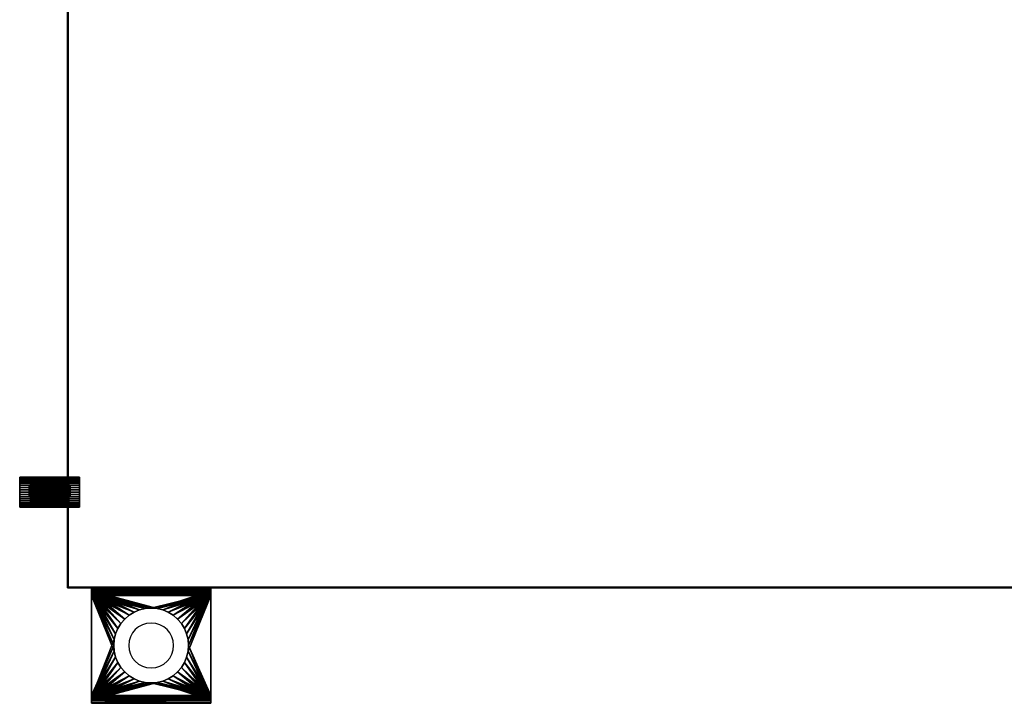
# Model space of a CAD drawing. Extents: x -4.8 to 43.9, y -3 to 20.9.
# Tile 1 of 256: x -0.8 to 15.7, y -1.9 to 9.5. Entities that reach past the tile are written whole.
import ezdxf

# ---------------------------------------------------------------- set-up
doc = ezdxf.new("R2010")
doc.units = 0

# ---------------------------------------------------------------- blocks, each defined once
blk = doc.blocks.new('Box-7148e406-b601-4288-a37b-d1ddc6295924')
at = {"color": 253, "linetype": 'Continuous', "true_color": 0xa0a0a0, "transparency": 33554687}
mesh = blk.add_polyface(dxfattribs=at)
corners = [(0, 0), (42, 0), (42, 19), (0, 19), (0, 0, 0.01), (42, 0, 0.01), (42, 19, 0.01), (0, 19, 0.01)]
mesh.append_faces([[corners[k] for k in face] for face in [(0, 1, 2, 3), (4, 5, 6, 7), (0, 1, 5, 4), (1, 2, 6, 5), (2, 3, 7, 6), (3, 0, 4, 7)]], dxfattribs={"color": 253})
blk = doc.blocks.new('Box-4a7966fc-d543-4e90-b91f-e9f7020791ce')
at = {"color": 253, "linetype": 'Continuous', "true_color": 0xa0a0a0, "transparency": 33554687}
mesh = blk.add_polyface(dxfattribs=at)
corners = [(0, 0), (42, 0), (42, 19), (0, 19), (0, 0, 0.01), (42, 0, 0.01), (42, 19, 0.01), (0, 19, 0.01)]
mesh.append_faces([[corners[k] for k in face] for face in [(0, 1, 2, 3), (4, 5, 6, 7), (0, 1, 5, 4), (1, 2, 6, 5), (2, 3, 7, 6), (3, 0, 4, 7)]], dxfattribs={"color": 253})
blk = doc.blocks.new('Box-18434a08-236c-427e-8981-e2508d0b21df')
at = {"color": 253, "linetype": 'Continuous', "true_color": 0xa0a0a0, "transparency": 33554687}
mesh = blk.add_polyface(dxfattribs=at)
corners = [(0, 0), (0.01, 0), (0.01, 19), (0, 19), (0, 0, 17), (0.01, 0, 17), (0.01, 19, 17), (0, 19, 17)]
mesh.append_faces([[corners[k] for k in face] for face in [(0, 1, 2, 3), (4, 5, 6, 7), (0, 1, 5, 4), (1, 2, 6, 5), (2, 3, 7, 6), (3, 0, 4, 7)]], dxfattribs={"color": 253})
blk = doc.blocks.new('Box-bb8fbcde-aae3-4c74-99df-6ad592ee2d21')
at = {"color": 253, "linetype": 'Continuous', "true_color": 0xa0a0a0, "transparency": 33554687}
mesh = blk.add_polyface(dxfattribs=at)
corners = [(0, 0), (17.3, 0), (17.3, 0.01), (0, 0.01), (0, 0, 17), (17.3, 0, 17), (17.3, 0.01, 17), (0, 0.01, 17)]
mesh.append_faces([[corners[k] for k in face] for face in [(0, 1, 2, 3), (4, 5, 6, 7), (0, 1, 5, 4), (1, 2, 6, 5), (2, 3, 7, 6), (3, 0, 4, 7)]], dxfattribs={"color": 253})
blk = doc.blocks.new('ForwardOpening-1377e725-5bf4-48ff-81f6-48fbdd3bf0d6')
at = {"linetype": 'Continuous', "transparency": 33554687}
blk.add_blockref('Box-bb8fbcde-aae3-4c74-99df-6ad592ee2d21', (0, 0), dxfattribs=at)
blk = doc.blocks.new('def3a200-0982-4f28-a51c-09b8d150a3a7')
at = {"linetype": 'Continuous', "transparency": 33554687}
for name, p in [('Box-7148e406-b601-4288-a37b-d1ddc6295924', (0, 0)), ('Box-4a7966fc-d543-4e90-b91f-e9f7020791ce', (0, 0, 16.99)), ('Box-18434a08-236c-427e-8981-e2508d0b21df', (0, 0)), ('ForwardOpening-1377e725-5bf4-48ff-81f6-48fbdd3bf0d6', (0, 0))]:
    blk.add_blockref(name, p, dxfattribs=at)
blk = doc.blocks.new('6FD_1_1d0d4f9c-77f7-4611-b9b3-89e8d009a6a3e458cb4f-8d78-4e72-b43e-cff19adddd07')
at = {"color": 0, "linetype": 'BYBLOCK', "lineweight": -2, "transparency": 33554687}
mesh = blk.add_polyface(dxfattribs=at)
corners = [(0, -1, -2.715), (0, 1, -2.715), (0.069, 1, -2.715), (0.069, -1, -2.715)]
mesh.append_faces([[corners[k] for k in face] for face in [(3, 0, 2, 3)]], dxfattribs={"vtx1": -1, "color": 0})
mesh.append_faces([[corners[k] for k in face] for face in [(0, 1, 2, 0)]], dxfattribs={"vtx2": -1, "color": 0})
mesh = blk.add_polyface(dxfattribs=at)
corners = [(0, -1, -2.034), (0, 1, -2.034), (0, 1, -2.715), (0, -1, -2.715)]
mesh.append_faces([[corners[k] for k in face] for face in [(3, 0, 2, 3)]], dxfattribs={"vtx1": -1, "color": 0})
mesh.append_faces([[corners[k] for k in face] for face in [(0, 1, 2, 0)]], dxfattribs={"vtx2": -1, "color": 0})
mesh = blk.add_polyface(dxfattribs=at)
corners = [(0.005, -1, -1.991), (0.005, 1, -1.991), (0, 1, -2.034), (0, -1, -2.034)]
mesh.append_faces([[corners[k] for k in face] for face in [(3, 0, 2, 3)]], dxfattribs={"vtx1": -1, "color": 0})
mesh.append_faces([[corners[k] for k in face] for face in [(0, 1, 2, 0)]], dxfattribs={"vtx2": -1, "color": 0})
mesh = blk.add_polyface(dxfattribs=at)
corners = [(0, -1, -0.428), (0, 1, -0.428), (0.016, 1, -0.497), (0.016, -1, -0.497)]
mesh.append_faces([[corners[k] for k in face] for face in [(3, 0, 2, 3)]], dxfattribs={"vtx1": -1, "color": 0})
mesh.append_faces([[corners[k] for k in face] for face in [(0, 1, 2, 0)]], dxfattribs={"vtx2": -1, "color": 0})
mesh = blk.add_polyface(dxfattribs=at)
corners = [(0, -1), (0, 1), (0, 1, -0.428), (0, -1, -0.428)]
mesh.append_faces([[corners[k] for k in face] for face in [(3, 0, 2, 3)]], dxfattribs={"vtx1": -1, "color": 0})
mesh.append_faces([[corners[k] for k in face] for face in [(0, 1, 2, 0)]], dxfattribs={"vtx2": -1, "color": 0})
mesh = blk.add_polyface(dxfattribs=at)
corners = [(0.069, -1), (0.069, 1), (0, 1), (0, -1)]
mesh.append_faces([[corners[k] for k in face] for face in [(3, 0, 2, 3)]], dxfattribs={"vtx1": -1, "color": 0})
mesh.append_faces([[corners[k] for k in face] for face in [(0, 1, 2, 0)]], dxfattribs={"vtx2": -1, "color": 0})
mesh = blk.add_polyface(dxfattribs=at)
corners = [(0.069, 1, -2.034), (0.069, 1, -2.715), (0, 1, -2.715), (0, 1, -2.034), (0.005, 1, -1.991), (0.026, 1, -1.954), (0.053, 1, -1.928), (0.079, 1, -1.997), (0.095, 1, -1.986), (1.8, 1, -0.565), (0.132, 1, -0.565), (0.132, 1, -0.491), (1.8, 1, -0.491), (1.863, 1, -0.507), (1.832, 1, -0.57), (1.911, 1, -0.555), (1.853, 1, -0.592), (1.932, 1, -0.618), (1.863, 1, -0.623), (1.837, 1, -0.676), (1.922, 1, -0.687), (1.879, 1, -0.734), (0.063, 1, -0.544), (0.1, 1, -0.486), (0.079, 1, -0.46), (0.069, 1, -0.428), (0.016, 1, -0.497), (0, 1, -0.428), (0, 1), (0.069, 1)]
mesh.append_faces([[corners[k] for k in face] for face in [(0, 2, 3, 0), (0, 3, 4, 0), (0, 4, 5, 0), (0, 5, 6, 0), (6, 7, 0, 6), (6, 8, 7, 6), (9, 11, 12, 9), (12, 14, 9, 12), (13, 16, 14, 13), (15, 18, 16, 15), (17, 19, 18, 17), (19, 17, 20, 19), (19, 20, 21, 19), (21, 6, 19, 21), (10, 23, 11, 10), (22, 24, 23, 22), (22, 25, 24, 22), (25, 22, 26, 25), (25, 26, 27, 25), (27, 29, 25, 27)]], dxfattribs={"vtx0": -1, "vtx2": -1, "color": 0})
mesh.append_faces([[corners[k] for k in face] for face in [(9, 10, 11, 9), (12, 13, 14, 12), (13, 15, 16, 13), (15, 17, 18, 15), (21, 8, 6, 21), (10, 22, 23, 10)]], dxfattribs={"vtx1": -1, "vtx2": -1, "color": 0})
mesh.append_faces([[corners[k] for k in face] for face in [(0, 1, 2, 0), (27, 28, 29, 27)]], dxfattribs={"vtx2": -1, "color": 0})
mesh = blk.add_polyface(dxfattribs=at)
corners = [(0.026, -1, -1.954), (0.026, 1, -1.954), (0.005, 1, -1.991), (0.005, -1, -1.991)]
mesh.append_faces([[corners[k] for k in face] for face in [(3, 0, 2, 3)]], dxfattribs={"vtx1": -1, "color": 0})
mesh.append_faces([[corners[k] for k in face] for face in [(0, 1, 2, 0)]], dxfattribs={"vtx2": -1, "color": 0})
mesh = blk.add_polyface(dxfattribs=at)
corners = [(0.016, -1, -0.497), (0.016, 1, -0.497), (0.063, 1, -0.544), (0.063, -1, -0.544)]
mesh.append_faces([[corners[k] for k in face] for face in [(3, 0, 2, 3)]], dxfattribs={"vtx1": -1, "color": 0})
mesh.append_faces([[corners[k] for k in face] for face in [(0, 1, 2, 0)]], dxfattribs={"vtx2": -1, "color": 0})
mesh = blk.add_polyface(dxfattribs=at)
corners = [(0.053, -1, -1.928), (0.053, 1, -1.928), (0.026, 1, -1.954), (0.026, -1, -1.954)]
mesh.append_faces([[corners[k] for k in face] for face in [(3, 0, 2, 3)]], dxfattribs={"vtx1": -1, "color": 0})
mesh.append_faces([[corners[k] for k in face] for face in [(0, 1, 2, 0)]], dxfattribs={"vtx2": -1, "color": 0})
mesh = blk.add_polyface(dxfattribs=at)
corners = [(1.837, -1, -0.676), (1.583, -0.098, -0.855), (1.56, -0.193, -0.871), (1.522, -0.284, -0.897), (1.471, -0.367, -0.933), (1.407, -0.442, -0.978), (1.333, -0.506, -1.03), (1.249, -0.557, -1.089), (1.158, -0.594, -1.152), (1.063, -0.617, -1.219), (0.965, -0.625, -1.288), (0.867, -0.617, -1.356), (0.053, -1, -1.928), (0.772, -0.594, -1.423), (0.681, -0.557, -1.487), (0.598, -0.506, -1.545), (0.523, -0.442, -1.598), (0.46, -0.367, -1.642), (0.408, -0.284, -1.678), (0.371, -0.193, -1.705), (0.348, -0.098, -1.721), (0.34, 0, -1.726), (0.348, 0.098, -1.721), (0.053, 1, -1.928), (0.371, 0.193, -1.705), (0.408, 0.284, -1.678), (0.46, 0.367, -1.642), (0.523, 0.442, -1.598), (0.598, 0.506, -1.545), (0.681, 0.557, -1.487), (0.772, 0.594, -1.423), (0.867, 0.617, -1.356), (0.965, 0.625, -1.288), (1.837, 1, -0.676), (1.063, 0.617, -1.219), (1.158, 0.594, -1.152), (1.249, 0.557, -1.089), (1.333, 0.506, -1.03), (1.407, 0.442, -0.978), (1.471, 0.367, -0.933), (1.522, 0.284, -0.897), (1.56, 0.193, -0.871), (1.583, 0.098, -0.855), (1.59, 0, -0.849)]
mesh.append_faces([[corners[k] for k in face] for face in [(0, 1, 2, 0), (11, 12, 0, 11), (22, 23, 12, 22), (32, 33, 23, 32), (43, 0, 33, 43)]], dxfattribs={"vtx0": -1, "vtx2": -1, "color": 0})
mesh.append_faces([[corners[k] for k in face] for face in [(2, 3, 0, 2), (3, 4, 0, 3), (4, 5, 0, 4), (5, 6, 0, 5), (6, 7, 0, 6), (7, 8, 0, 7), (8, 9, 0, 8), (9, 10, 0, 9), (10, 11, 0, 10), (11, 13, 12, 11), (13, 14, 12, 13), (14, 15, 12, 14), (15, 16, 12, 15), (16, 17, 12, 16), (17, 18, 12, 17), (18, 19, 12, 18), (19, 20, 12, 19), (20, 21, 12, 20), (21, 22, 12, 21), (22, 24, 23, 22), (24, 25, 23, 24), (25, 26, 23, 25), (26, 27, 23, 26), (27, 28, 23, 27), (28, 29, 23, 28), (29, 30, 23, 29), (30, 31, 23, 30), (31, 32, 23, 31), (32, 34, 33, 32), (34, 35, 33, 34), (35, 36, 33, 35), (36, 37, 33, 36), (37, 38, 33, 37), (38, 39, 33, 38), (39, 40, 33, 39), (40, 41, 33, 40), (41, 42, 33, 41), (42, 43, 33, 42), (43, 1, 0, 43)]], dxfattribs={"vtx1": -1, "vtx2": -1, "color": 0})
mesh = blk.add_polyface(dxfattribs=at)
corners = [(0.063, -1, -0.544), (0.063, 1, -0.544), (0.132, 1, -0.565), (0.132, -1, -0.565)]
mesh.append_faces([[corners[k] for k in face] for face in [(3, 0, 2, 3)]], dxfattribs={"vtx1": -1, "color": 0})
mesh.append_faces([[corners[k] for k in face] for face in [(0, 1, 2, 0)]], dxfattribs={"vtx2": -1, "color": 0})
mesh = blk.add_polyface(dxfattribs=at)
corners = [(0.069, -1, -0.428), (0.069, 1, -0.428), (0.069, 1), (0.069, -1)]
mesh.append_faces([[corners[k] for k in face] for face in [(3, 0, 2, 3)]], dxfattribs={"vtx1": -1, "color": 0})
mesh.append_faces([[corners[k] for k in face] for face in [(0, 1, 2, 0)]], dxfattribs={"vtx2": -1, "color": 0})
mesh = blk.add_polyface(dxfattribs=at)
corners = [(0.079, -1, -0.46), (0.079, 1, -0.46), (0.069, 1, -0.428), (0.069, -1, -0.428)]
mesh.append_faces([[corners[k] for k in face] for face in [(3, 0, 2, 3)]], dxfattribs={"vtx1": -1, "color": 0})
mesh.append_faces([[corners[k] for k in face] for face in [(0, 1, 2, 0)]], dxfattribs={"vtx2": -1, "color": 0})
mesh = blk.add_polyface(dxfattribs=at)
corners = [(0.069, -1, -2.034), (0.069, 1, -2.034), (0.079, 1, -1.997), (0.079, -1, -1.997)]
mesh.append_faces([[corners[k] for k in face] for face in [(3, 0, 2, 3)]], dxfattribs={"vtx1": -1, "color": 0})
mesh.append_faces([[corners[k] for k in face] for face in [(0, 1, 2, 0)]], dxfattribs={"vtx2": -1, "color": 0})
mesh = blk.add_polyface(dxfattribs=at)
corners = [(0.069, -1, -2.715), (0.069, 1, -2.715), (0.069, 1, -2.034), (0.069, -1, -2.034)]
mesh.append_faces([[corners[k] for k in face] for face in [(3, 0, 2, 3)]], dxfattribs={"vtx1": -1, "color": 0})
mesh.append_faces([[corners[k] for k in face] for face in [(0, 1, 2, 0)]], dxfattribs={"vtx2": -1, "color": 0})
mesh = blk.add_polyface(dxfattribs=at)
corners = [(0.1, -1, -0.486), (0.1, 1, -0.486), (0.079, 1, -0.46), (0.079, -1, -0.46)]
mesh.append_faces([[corners[k] for k in face] for face in [(3, 0, 2, 3)]], dxfattribs={"vtx1": -1, "color": 0})
mesh.append_faces([[corners[k] for k in face] for face in [(0, 1, 2, 0)]], dxfattribs={"vtx2": -1, "color": 0})
mesh = blk.add_polyface(dxfattribs=at)
corners = [(0.079, -1, -1.997), (0.079, 1, -1.997), (0.095, 1, -1.986), (0.095, -1, -1.986)]
mesh.append_faces([[corners[k] for k in face] for face in [(3, 0, 2, 3)]], dxfattribs={"vtx1": -1, "color": 0})
mesh.append_faces([[corners[k] for k in face] for face in [(0, 1, 2, 0)]], dxfattribs={"vtx2": -1, "color": 0})
mesh = blk.add_polyface(dxfattribs=at)
corners = [(1.879, 1, -0.734), (1.583, 0.098, -0.942), (1.56, 0.193, -0.958), (1.522, 0.284, -0.985), (1.471, 0.367, -1.021), (1.407, 0.442, -1.065), (1.333, 0.506, -1.118), (1.249, 0.557, -1.176), (1.158, 0.594, -1.24), (1.063, 0.617, -1.307), (0.965, 0.625, -1.375), (0.095, 1, -1.986), (0.867, 0.617, -1.444), (0.772, 0.594, -1.511), (0.681, 0.557, -1.575), (0.598, 0.506, -1.633), (0.523, 0.442, -1.686), (0.46, 0.367, -1.73), (0.408, 0.284, -1.766), (0.371, 0.193, -1.793), (0.348, 0.098, -1.809), (0.34, 0, -1.814), (0.095, -1, -1.986), (0.348, -0.098, -1.809), (0.371, -0.193, -1.793), (0.408, -0.284, -1.766), (0.46, -0.367, -1.73), (0.523, -0.442, -1.686), (0.598, -0.506, -1.633), (0.681, -0.557, -1.575), (0.772, -0.594, -1.511), (0.867, -0.617, -1.444), (0.965, -0.625, -1.375), (1.063, -0.617, -1.307), (1.879, -1, -0.734), (1.158, -0.594, -1.24), (1.249, -0.557, -1.176), (1.333, -0.506, -1.118), (1.407, -0.442, -1.065), (1.471, -0.367, -1.021), (1.522, -0.284, -0.985), (1.56, -0.193, -0.958), (1.583, -0.098, -0.942), (1.59, 0, -0.937)]
mesh.append_faces([[corners[k] for k in face] for face in [(0, 1, 2, 0), (10, 11, 0, 10), (21, 22, 11, 21), (33, 34, 22, 33), (1, 0, 34, 1)]], dxfattribs={"vtx0": -1, "vtx2": -1, "color": 0})
mesh.append_faces([[corners[k] for k in face] for face in [(2, 3, 0, 2), (3, 4, 0, 3), (4, 5, 0, 4), (5, 6, 0, 5), (6, 7, 0, 6), (7, 8, 0, 7), (8, 9, 0, 8), (9, 10, 0, 9), (10, 12, 11, 10), (12, 13, 11, 12), (13, 14, 11, 13), (14, 15, 11, 14), (15, 16, 11, 15), (16, 17, 11, 16), (17, 18, 11, 17), (18, 19, 11, 18), (19, 20, 11, 19), (20, 21, 11, 20), (21, 23, 22, 21), (23, 24, 22, 23), (24, 25, 22, 24), (25, 26, 22, 25), (26, 27, 22, 26), (27, 28, 22, 27), (28, 29, 22, 28), (29, 30, 22, 29), (30, 31, 22, 30), (31, 32, 22, 31), (32, 33, 22, 32), (33, 35, 34, 33), (35, 36, 34, 35), (36, 37, 34, 36), (37, 38, 34, 37), (38, 39, 34, 38), (39, 40, 34, 39), (40, 41, 34, 40), (41, 42, 34, 41), (42, 43, 34, 42), (43, 1, 34, 43)]], dxfattribs={"vtx1": -1, "vtx2": -1, "color": 0})
mesh = blk.add_polyface(dxfattribs=at)
corners = [(0.132, -1, -0.491), (0.132, 1, -0.491), (0.1, 1, -0.486), (0.1, -1, -0.486)]
mesh.append_faces([[corners[k] for k in face] for face in [(3, 0, 2, 3)]], dxfattribs={"vtx1": -1, "color": 0})
mesh.append_faces([[corners[k] for k in face] for face in [(0, 1, 2, 0)]], dxfattribs={"vtx2": -1, "color": 0})
mesh = blk.add_polyface(dxfattribs=at)
corners = [(1.8, -1, -0.491), (1.583, -0.098, -0.491), (1.56, -0.193, -0.491), (1.522, -0.284, -0.491), (1.471, -0.367, -0.491), (1.407, -0.442, -0.491), (1.333, -0.506, -0.491), (1.249, -0.557, -0.491), (1.158, -0.594, -0.491), (1.063, -0.617, -0.491), (0.965, -0.625, -0.491), (0.132, -1, -0.491), (0.867, -0.617, -0.491), (0.772, -0.594, -0.491), (0.681, -0.557, -0.491), (0.598, -0.506, -0.491), (0.523, -0.442, -0.491), (0.46, -0.367, -0.491), (0.408, -0.284, -0.491), (0.371, -0.193, -0.491), (0.348, -0.098, -0.491), (0.34, 0, -0.491), (0.348, 0.098, -0.491), (0.132, 1, -0.491), (0.371, 0.193, -0.491), (0.408, 0.284, -0.491), (0.46, 0.367, -0.491), (0.523, 0.442, -0.491), (0.598, 0.506, -0.491), (0.681, 0.557, -0.491), (0.772, 0.594, -0.491), (0.867, 0.617, -0.491), (0.965, 0.625, -0.491), (1.063, 0.617, -0.491), (1.8, 1, -0.491), (1.158, 0.594, -0.491), (1.249, 0.557, -0.491), (1.333, 0.506, -0.491), (1.407, 0.442, -0.491), (1.471, 0.367, -0.491), (1.522, 0.284, -0.491), (1.56, 0.193, -0.491), (1.583, 0.098, -0.491), (1.59, 0, -0.491)]
mesh.append_faces([[corners[k] for k in face] for face in [(0, 1, 2, 0), (10, 11, 0, 10), (22, 23, 11, 22), (33, 34, 23, 33), (43, 0, 34, 43)]], dxfattribs={"vtx0": -1, "vtx2": -1, "color": 0})
mesh.append_faces([[corners[k] for k in face] for face in [(2, 3, 0, 2), (3, 4, 0, 3), (4, 5, 0, 4), (5, 6, 0, 5), (6, 7, 0, 6), (7, 8, 0, 7), (8, 9, 0, 8), (9, 10, 0, 9), (10, 12, 11, 10), (12, 13, 11, 12), (13, 14, 11, 13), (14, 15, 11, 14), (15, 16, 11, 15), (16, 17, 11, 16), (17, 18, 11, 17), (18, 19, 11, 18), (19, 20, 11, 19), (20, 21, 11, 20), (21, 22, 11, 21), (22, 24, 23, 22), (24, 25, 23, 24), (25, 26, 23, 25), (26, 27, 23, 26), (27, 28, 23, 27), (28, 29, 23, 28), (29, 30, 23, 29), (30, 31, 23, 30), (31, 32, 23, 31), (32, 33, 23, 32), (33, 35, 34, 33), (35, 36, 34, 35), (36, 37, 34, 36), (37, 38, 34, 37), (38, 39, 34, 38), (39, 40, 34, 39), (40, 41, 34, 40), (41, 42, 34, 41), (42, 43, 34, 42), (43, 1, 0, 43)]], dxfattribs={"vtx1": -1, "vtx2": -1, "color": 0})
mesh = blk.add_polyface(dxfattribs=at)
corners = [(1.8, 1, -0.565), (1.583, 0.098, -0.565), (1.56, 0.193, -0.565), (1.522, 0.284, -0.565), (1.471, 0.367, -0.565), (1.407, 0.442, -0.565), (1.333, 0.506, -0.565), (1.249, 0.557, -0.565), (1.158, 0.594, -0.565), (1.063, 0.617, -0.565), (0.965, 0.625, -0.565), (0.132, 1, -0.565), (0.867, 0.617, -0.565), (0.772, 0.594, -0.565), (0.681, 0.557, -0.565), (0.598, 0.506, -0.565), (0.523, 0.442, -0.565), (0.46, 0.367, -0.565), (0.408, 0.284, -0.565), (0.371, 0.193, -0.565), (0.348, 0.098, -0.565), (0.34, 0, -0.565), (0.132, -1, -0.565), (0.348, -0.098, -0.565), (0.371, -0.193, -0.565), (0.408, -0.284, -0.565), (0.46, -0.367, -0.565), (0.523, -0.442, -0.565), (0.598, -0.506, -0.565), (0.681, -0.557, -0.565), (0.772, -0.594, -0.565), (0.867, -0.617, -0.565), (0.965, -0.625, -0.565), (1.063, -0.617, -0.565), (1.8, -1, -0.565), (1.158, -0.594, -0.565), (1.249, -0.557, -0.565), (1.333, -0.506, -0.565), (1.407, -0.442, -0.565), (1.471, -0.367, -0.565), (1.522, -0.284, -0.565), (1.56, -0.193, -0.565), (1.583, -0.098, -0.565), (1.59, 0, -0.565)]
mesh.append_faces([[corners[k] for k in face] for face in [(0, 1, 2, 0), (10, 11, 0, 10), (21, 22, 11, 21), (33, 34, 22, 33), (1, 0, 34, 1)]], dxfattribs={"vtx0": -1, "vtx2": -1, "color": 0})
mesh.append_faces([[corners[k] for k in face] for face in [(2, 3, 0, 2), (3, 4, 0, 3), (4, 5, 0, 4), (5, 6, 0, 5), (6, 7, 0, 6), (7, 8, 0, 7), (8, 9, 0, 8), (9, 10, 0, 9), (10, 12, 11, 10), (12, 13, 11, 12), (13, 14, 11, 13), (14, 15, 11, 14), (15, 16, 11, 15), (16, 17, 11, 16), (17, 18, 11, 17), (18, 19, 11, 18), (19, 20, 11, 19), (20, 21, 11, 20), (21, 23, 22, 21), (23, 24, 22, 23), (24, 25, 22, 24), (25, 26, 22, 25), (26, 27, 22, 26), (27, 28, 22, 27), (28, 29, 22, 28), (29, 30, 22, 29), (30, 31, 22, 30), (31, 32, 22, 31), (32, 33, 22, 32), (33, 35, 34, 33), (35, 36, 34, 35), (36, 37, 34, 36), (37, 38, 34, 37), (38, 39, 34, 38), (39, 40, 34, 39), (40, 41, 34, 40), (41, 42, 34, 41), (42, 43, 34, 42), (43, 1, 34, 43)]], dxfattribs={"vtx1": -1, "vtx2": -1, "color": 0})
mesh = blk.add_polyface(dxfattribs=at)
corners = [(1.863, -1, -0.507), (1.863, 1, -0.507), (1.8, 1, -0.491), (1.8, -1, -0.491)]
mesh.append_faces([[corners[k] for k in face] for face in [(3, 0, 2, 3)]], dxfattribs={"vtx1": -1, "color": 0})
mesh.append_faces([[corners[k] for k in face] for face in [(0, 1, 2, 0)]], dxfattribs={"vtx2": -1, "color": 0})
mesh = blk.add_polyface(dxfattribs=at)
corners = [(1.8, -1, -0.565), (1.8, 1, -0.565), (1.832, 1, -0.57), (1.832, -1, -0.57)]
mesh.append_faces([[corners[k] for k in face] for face in [(3, 0, 2, 3)]], dxfattribs={"vtx1": -1, "color": 0})
mesh.append_faces([[corners[k] for k in face] for face in [(0, 1, 2, 0)]], dxfattribs={"vtx2": -1, "color": 0})
mesh = blk.add_polyface(dxfattribs=at)
corners = [(1.832, -1, -0.57), (1.832, 1, -0.57), (1.853, 1, -0.592), (1.853, -1, -0.592)]
mesh.append_faces([[corners[k] for k in face] for face in [(3, 0, 2, 3)]], dxfattribs={"vtx1": -1, "color": 0})
mesh.append_faces([[corners[k] for k in face] for face in [(0, 1, 2, 0)]], dxfattribs={"vtx2": -1, "color": 0})
mesh = blk.add_polyface(dxfattribs=at)
corners = [(1.863, -1, -0.623), (1.863, 1, -0.623), (1.837, 1, -0.676), (1.837, -1, -0.676)]
mesh.append_faces([[corners[k] for k in face] for face in [(3, 0, 2, 3)]], dxfattribs={"vtx1": -1, "color": 0})
mesh.append_faces([[corners[k] for k in face] for face in [(0, 1, 2, 0)]], dxfattribs={"vtx2": -1, "color": 0})
mesh = blk.add_polyface(dxfattribs=at)
corners = [(1.853, -1, -0.592), (1.853, 1, -0.592), (1.863, 1, -0.623), (1.863, -1, -0.623)]
mesh.append_faces([[corners[k] for k in face] for face in [(3, 0, 2, 3)]], dxfattribs={"vtx1": -1, "color": 0})
mesh.append_faces([[corners[k] for k in face] for face in [(0, 1, 2, 0)]], dxfattribs={"vtx2": -1, "color": 0})
mesh = blk.add_polyface(dxfattribs=at)
corners = [(1.911, -1, -0.555), (1.911, 1, -0.555), (1.863, 1, -0.507), (1.863, -1, -0.507)]
mesh.append_faces([[corners[k] for k in face] for face in [(3, 0, 2, 3)]], dxfattribs={"vtx1": -1, "color": 0})
mesh.append_faces([[corners[k] for k in face] for face in [(0, 1, 2, 0)]], dxfattribs={"vtx2": -1, "color": 0})
mesh = blk.add_polyface(dxfattribs=at)
corners = [(1.879, -1, -0.734), (1.879, 1, -0.734), (1.922, 1, -0.687), (1.922, -1, -0.687)]
mesh.append_faces([[corners[k] for k in face] for face in [(3, 0, 2, 3)]], dxfattribs={"vtx1": -1, "color": 0})
mesh.append_faces([[corners[k] for k in face] for face in [(0, 1, 2, 0)]], dxfattribs={"vtx2": -1, "color": 0})
mesh = blk.add_polyface(dxfattribs=at)
corners = [(1.932, -1, -0.618), (1.932, 1, -0.618), (1.911, 1, -0.555), (1.911, -1, -0.555)]
mesh.append_faces([[corners[k] for k in face] for face in [(3, 0, 2, 3)]], dxfattribs={"vtx1": -1, "color": 0})
mesh.append_faces([[corners[k] for k in face] for face in [(0, 1, 2, 0)]], dxfattribs={"vtx2": -1, "color": 0})
mesh = blk.add_polyface(dxfattribs=at)
corners = [(1.922, -1, -0.687), (1.922, 1, -0.687), (1.932, 1, -0.618), (1.932, -1, -0.618)]
mesh.append_faces([[corners[k] for k in face] for face in [(3, 0, 2, 3)]], dxfattribs={"vtx1": -1, "color": 0})
mesh.append_faces([[corners[k] for k in face] for face in [(0, 1, 2, 0)]], dxfattribs={"vtx2": -1, "color": 0})
mesh = blk.add_polyface(dxfattribs=at)
corners = [(1.59, 0, -0.565), (1.59, 0, -0.491), (1.583, 0.098, -0.491), (1.583, 0.098, -0.565), (1.56, 0.193, -0.491), (1.56, 0.193, -0.565), (1.522, 0.284, -0.491), (1.522, 0.284, -0.565), (1.471, 0.367, -0.491), (1.471, 0.367, -0.565), (1.407, 0.442, -0.491), (1.407, 0.442, -0.565), (1.333, 0.506, -0.491), (1.333, 0.506, -0.565), (1.249, 0.557, -0.491), (1.249, 0.557, -0.565), (1.158, 0.594, -0.491), (1.158, 0.594, -0.565), (1.063, 0.617, -0.491), (1.063, 0.617, -0.565), (0.965, 0.625, -0.491), (0.965, 0.625, -0.565), (0.867, 0.617, -0.491), (0.867, 0.617, -0.565), (0.772, 0.594, -0.491), (0.772, 0.594, -0.565), (0.681, 0.557, -0.491), (0.681, 0.557, -0.565), (0.598, 0.506, -0.491), (0.598, 0.506, -0.565), (0.523, 0.442, -0.491), (0.523, 0.442, -0.565), (0.46, 0.367, -0.491), (0.46, 0.367, -0.565), (0.408, 0.284, -0.491), (0.408, 0.284, -0.565), (0.371, 0.193, -0.491), (0.371, 0.193, -0.565), (0.348, 0.098, -0.491), (0.348, 0.098, -0.565), (0.371, -0.193, -0.491), (0.371, -0.193, -0.565), (0.348, -0.098, -0.565), (0.348, -0.098, -0.491), (0.34, 0, -0.565), (0.34, 0, -0.491), (0.408, -0.284, -0.491), (0.408, -0.284, -0.565), (0.46, -0.367, -0.491), (0.46, -0.367, -0.565), (0.523, -0.442, -0.491), (0.523, -0.442, -0.565), (0.598, -0.506, -0.491), (0.598, -0.506, -0.565), (0.681, -0.557, -0.491), (0.681, -0.557, -0.565), (0.772, -0.594, -0.491), (0.772, -0.594, -0.565), (0.867, -0.617, -0.491), (0.867, -0.617, -0.565), (0.965, -0.625, -0.491), (0.965, -0.625, -0.565), (1.063, -0.617, -0.491), (1.063, -0.617, -0.565), (1.158, -0.594, -0.491), (1.158, -0.594, -0.565), (1.249, -0.557, -0.491), (1.249, -0.557, -0.565), (1.333, -0.506, -0.491), (1.333, -0.506, -0.565), (1.407, -0.442, -0.491), (1.407, -0.442, -0.565), (1.471, -0.367, -0.491), (1.471, -0.367, -0.565), (1.522, -0.284, -0.491), (1.522, -0.284, -0.565), (1.56, -0.193, -0.491), (1.56, -0.193, -0.565), (1.583, -0.098, -0.491), (1.583, -0.098, -0.565), (1.59, 0, -0.491), (1.59, 0, -0.565)]
mesh.append_faces([[corners[k] for k in face] for face in [(3, 0, 2, 3), (2, 4, 3, 2), (7, 5, 6, 7), (9, 7, 8, 9), (8, 10, 9, 8), (13, 11, 12, 13), (12, 14, 13, 12), (17, 15, 16, 17), (19, 17, 18, 19), (18, 20, 19, 18), (23, 21, 22, 23), (22, 24, 23, 22), (27, 25, 26, 27), (29, 27, 28, 29), (28, 30, 29, 28), (33, 31, 32, 33), (32, 34, 33, 32), (37, 35, 36, 37), (39, 37, 38, 39), (43, 40, 42, 43), (42, 44, 43, 42), (44, 39, 45, 44), (47, 41, 46, 47), (49, 47, 48, 49), (48, 50, 49, 48), (53, 51, 52, 53), (52, 54, 53, 52), (57, 55, 56, 57), (59, 57, 58, 59), (58, 60, 59, 58), (63, 61, 62, 63), (62, 64, 63, 62), (67, 65, 66, 67), (69, 67, 68, 69), (68, 70, 69, 68), (73, 71, 72, 73), (72, 74, 73, 72), (77, 75, 76, 77), (79, 77, 78, 79), (78, 80, 79, 78)]], dxfattribs={"vtx1": -1, "color": 0})
mesh.append_faces([[corners[k] for k in face] for face in [(0, 1, 2, 0), (4, 5, 3, 4), (5, 4, 6, 5), (7, 6, 8, 7), (10, 11, 9, 10), (11, 10, 12, 11), (14, 15, 13, 14), (15, 14, 16, 15), (17, 16, 18, 17), (20, 21, 19, 20), (21, 20, 22, 21), (24, 25, 23, 24), (25, 24, 26, 25), (27, 26, 28, 27), (30, 31, 29, 30), (31, 30, 32, 31), (34, 35, 33, 34), (35, 34, 36, 35), (37, 36, 38, 37), (40, 41, 42, 40), (44, 45, 43, 44), (39, 38, 45, 39), (41, 40, 46, 41), (47, 46, 48, 47), (50, 51, 49, 50), (51, 50, 52, 51), (54, 55, 53, 54), (55, 54, 56, 55), (57, 56, 58, 57), (60, 61, 59, 60), (61, 60, 62, 61), (64, 65, 63, 64), (65, 64, 66, 65), (67, 66, 68, 67), (70, 71, 69, 70), (71, 70, 72, 71), (74, 75, 73, 74), (75, 74, 76, 75), (77, 76, 78, 77), (80, 81, 79, 80)]], dxfattribs={"vtx2": -1, "color": 0})
mesh = blk.add_polyface(dxfattribs=at)
corners = [(1.56, 0.193, -0.871), (1.56, 0.193, -0.958), (1.583, 0.098, -0.942), (1.583, 0.098, -0.855), (1.59, 0, -0.937), (1.59, 0, -0.849), (1.522, 0.284, -0.897), (1.522, 0.284, -0.985), (1.471, 0.367, -0.933), (1.471, 0.367, -1.021), (1.407, 0.442, -0.978), (1.407, 0.442, -1.065), (1.333, 0.506, -1.03), (1.333, 0.506, -1.118), (1.249, 0.557, -1.089), (1.249, 0.557, -1.176), (1.158, 0.594, -1.152), (1.158, 0.594, -1.24), (1.063, 0.617, -1.219), (1.063, 0.617, -1.307), (0.965, 0.625, -1.288), (0.965, 0.625, -1.375), (0.867, 0.617, -1.356), (0.867, 0.617, -1.444), (0.772, 0.594, -1.423), (0.772, 0.594, -1.511), (0.681, 0.557, -1.487), (0.681, 0.557, -1.575), (0.598, 0.506, -1.545), (0.598, 0.506, -1.633), (0.523, 0.442, -1.598), (0.523, 0.442, -1.686), (0.46, 0.367, -1.642), (0.46, 0.367, -1.73), (0.408, 0.284, -1.678), (0.408, 0.284, -1.766), (0.371, 0.193, -1.705), (0.371, 0.193, -1.793), (0.348, 0.098, -1.721), (0.348, 0.098, -1.809), (0.34, 0, -1.726), (0.34, 0, -1.814), (0.348, -0.098, -1.721), (0.348, -0.098, -1.809), (0.371, -0.193, -1.705), (0.371, -0.193, -1.793), (0.408, -0.284, -1.678), (0.408, -0.284, -1.766), (0.46, -0.367, -1.642), (0.46, -0.367, -1.73), (0.523, -0.442, -1.598), (0.523, -0.442, -1.686), (0.598, -0.506, -1.545), (0.598, -0.506, -1.633), (0.681, -0.557, -1.487), (0.681, -0.557, -1.575), (0.772, -0.594, -1.423), (0.772, -0.594, -1.511), (0.867, -0.617, -1.356), (0.867, -0.617, -1.444), (0.965, -0.625, -1.288), (0.965, -0.625, -1.375), (1.063, -0.617, -1.219), (1.063, -0.617, -1.307), (1.158, -0.594, -1.152), (1.158, -0.594, -1.24), (1.249, -0.557, -1.089), (1.249, -0.557, -1.176), (1.333, -0.506, -1.03), (1.333, -0.506, -1.118), (1.407, -0.442, -0.978), (1.407, -0.442, -1.065), (1.471, -0.367, -0.933), (1.471, -0.367, -1.021), (1.522, -0.284, -0.897), (1.522, -0.284, -0.985), (1.56, -0.193, -0.871), (1.56, -0.193, -0.958), (1.59, 0, -0.849), (1.59, 0, -0.937), (1.583, -0.098, -0.942), (1.583, -0.098, -0.855)]
mesh.append_faces([[corners[k] for k in face] for face in [(3, 0, 2, 3), (2, 4, 3, 2), (7, 1, 6, 7), (9, 7, 8, 9), (8, 10, 9, 8), (13, 11, 12, 13), (12, 14, 13, 12), (17, 15, 16, 17), (19, 17, 18, 19), (18, 20, 19, 18), (23, 21, 22, 23), (22, 24, 23, 22), (27, 25, 26, 27), (29, 27, 28, 29), (28, 30, 29, 28), (33, 31, 32, 33), (32, 34, 33, 32), (37, 35, 36, 37), (39, 37, 38, 39), (41, 39, 40, 41), (40, 42, 41, 40), (42, 44, 43, 42), (47, 45, 46, 47), (49, 47, 48, 49), (48, 50, 49, 48), (53, 51, 52, 53), (52, 54, 53, 52), (57, 55, 56, 57), (59, 57, 58, 59), (58, 60, 59, 58), (63, 61, 62, 63), (62, 64, 63, 62), (67, 65, 66, 67), (69, 67, 68, 69), (68, 70, 69, 68), (73, 71, 72, 73), (72, 74, 73, 72), (77, 75, 76, 77), (81, 78, 80, 81), (80, 77, 81, 80)]], dxfattribs={"vtx1": -1, "color": 0})
mesh.append_faces([[corners[k] for k in face] for face in [(0, 1, 2, 0), (4, 5, 3, 4), (1, 0, 6, 1), (7, 6, 8, 7), (10, 11, 9, 10), (11, 10, 12, 11), (14, 15, 13, 14), (15, 14, 16, 15), (17, 16, 18, 17), (20, 21, 19, 20), (21, 20, 22, 21), (24, 25, 23, 24), (25, 24, 26, 25), (27, 26, 28, 27), (30, 31, 29, 30), (31, 30, 32, 31), (34, 35, 33, 34), (35, 34, 36, 35), (37, 36, 38, 37), (39, 38, 40, 39), (42, 43, 41, 42), (44, 45, 43, 44), (45, 44, 46, 45), (47, 46, 48, 47), (50, 51, 49, 50), (51, 50, 52, 51), (54, 55, 53, 54), (55, 54, 56, 55), (57, 56, 58, 57), (60, 61, 59, 60), (61, 60, 62, 61), (64, 65, 63, 64), (65, 64, 66, 65), (67, 66, 68, 67), (70, 71, 69, 70), (71, 70, 72, 71), (74, 75, 73, 74), (75, 74, 76, 75), (78, 79, 80, 78), (77, 76, 81, 77)]], dxfattribs={"vtx2": -1, "color": 0})
mesh = blk.add_polyface(dxfattribs=at)
corners = [(0, -1, -2.715), (0.069, -1, -2.715), (0.069, -1, -2.034), (0, -1, -2.034), (0.005, -1, -1.991), (0.026, -1, -1.954), (0.053, -1, -1.928), (0.079, -1, -1.997), (0.095, -1, -1.986), (0.132, -1, -0.491), (0.132, -1, -0.565), (1.8, -1, -0.565), (1.8, -1, -0.491), (1.832, -1, -0.57), (1.863, -1, -0.507), (1.853, -1, -0.592), (1.911, -1, -0.555), (1.863, -1, -0.623), (1.932, -1, -0.618), (1.837, -1, -0.676), (1.922, -1, -0.687), (1.879, -1, -0.734), (0.1, -1, -0.486), (0.063, -1, -0.544), (0.079, -1, -0.46), (0.069, -1, -0.428), (0.016, -1, -0.497), (0, -1, -0.428), (0.069, -1), (0, -1)]
mesh.append_faces([[corners[k] for k in face] for face in [(9, 10, 11, 9), (13, 14, 12, 13), (15, 16, 14, 15), (17, 18, 16, 17), (6, 8, 21, 6), (22, 23, 10, 22)]], dxfattribs={"vtx0": -1, "vtx2": -1, "color": 0})
mesh.append_faces([[corners[k] for k in face] for face in [(3, 0, 2, 3), (4, 3, 2, 4), (5, 4, 2, 5), (6, 5, 2, 6), (2, 7, 6, 2), (7, 8, 6, 7), (12, 9, 11, 12), (11, 13, 12, 11), (13, 15, 14, 13), (15, 17, 16, 15), (17, 19, 18, 17), (20, 18, 19, 20), (21, 20, 19, 21), (19, 6, 21, 19), (9, 22, 10, 9), (22, 24, 23, 22), (24, 25, 23, 24), (26, 23, 25, 26), (27, 26, 25, 27), (25, 28, 27, 25)]], dxfattribs={"vtx1": -1, "vtx2": -1, "color": 0})
mesh.append_faces([[corners[k] for k in face] for face in [(0, 1, 2, 0), (28, 29, 27, 28)]], dxfattribs={"vtx2": -1, "color": 0})
blk = doc.blocks.new('0930e85b-2537-42a3-a7b3-b4195381ca25')
at = {"color": 251, "transparency": 33554687, "extrusion": (0, 0, -1)}
blk.add_arc((-0.965, 0, 1.012), 0.375, 0, 360, dxfattribs=at)
at = {"color": 251, "transparency": 33554687}
blk.add_blockref('6FD_1_1d0d4f9c-77f7-4611-b9b3-89e8d009a6a3e458cb4f-8d78-4e72-b43e-cff19adddd07', (0, 0), dxfattribs=at)
blk = doc.blocks.new('206_1_61b47e68-d6d9-47db-a695-50770331978527661d85-210b-4563-9e14-12cf570d4fa4')
at = {"color": 0, "linetype": 'BYBLOCK', "lineweight": -2, "transparency": 33554687}
mesh = blk.add_polyface(dxfattribs=at)
corners = [(0.494, -0.078), (0.5, 0), (0.5, 0, 1), (0.494, -0.078, 1), (0.476, -0.155, 1), (0.476, -0.155), (0.446, -0.227), (0.446, -0.227, 1), (0.405, -0.294), (0.405, -0.294, 1), (0.354, -0.354, 1), (0.354, -0.354), (0.294, -0.405), (0.294, -0.405, 1), (0.227, -0.446, 1), (0.227, -0.446), (0.155, -0.476), (0.155, -0.476, 1), (0.078, -0.494), (0.078, -0.494, 1), (0, -0.5, 1), (0, -0.5), (-0.078, -0.494), (-0.078, -0.494, 1), (-0.155, -0.476, 1), (-0.155, -0.476), (-0.227, -0.446), (-0.227, -0.446, 1), (-0.294, -0.405), (-0.294, -0.405, 1), (-0.354, -0.354, 1), (-0.354, -0.354), (-0.405, -0.294), (-0.405, -0.294, 1), (-0.446, -0.227, 1), (-0.446, -0.227), (-0.476, -0.155), (-0.476, -0.155, 1), (-0.494, -0.078), (-0.494, -0.078, 1), (-0.494, 0.078, 1), (-0.476, 0.155, 1), (-0.476, 0.155), (-0.494, 0.078), (-0.5, 0), (-0.5, 0, 1), (-0.446, 0.227), (-0.446, 0.227, 1), (-0.405, 0.294), (-0.405, 0.294, 1), (-0.354, 0.354, 1), (-0.354, 0.354), (-0.294, 0.405), (-0.294, 0.405, 1), (-0.227, 0.446, 1), (-0.227, 0.446), (-0.155, 0.476), (-0.155, 0.476, 1), (-0.078, 0.494), (-0.078, 0.494, 1), (0, 0.5, 1), (0, 0.5), (0.078, 0.494), (0.078, 0.494, 1), (0.155, 0.476, 1), (0.155, 0.476), (0.227, 0.446), (0.227, 0.446, 1), (0.294, 0.405), (0.294, 0.405, 1), (0.354, 0.354, 1), (0.354, 0.354), (0.405, 0.294), (0.405, 0.294, 1), (0.446, 0.227, 1), (0.446, 0.227), (0.476, 0.155), (0.476, 0.155, 1), (0.494, 0.078), (0.494, 0.078, 1), (0.5, 0, 1), (0.5, 0)]
mesh.append_faces([[corners[k] for k in face] for face in [(0, 2, 3, 0), (3, 5, 0, 3), (6, 4, 7, 6), (8, 7, 9, 8), (9, 11, 8, 9), (12, 10, 13, 12), (13, 15, 12, 13), (16, 14, 17, 16), (18, 17, 19, 18), (19, 21, 18, 19), (22, 20, 23, 22), (23, 25, 22, 23), (26, 24, 27, 26), (28, 27, 29, 28), (29, 31, 28, 29), (32, 30, 33, 32), (33, 35, 32, 33), (36, 34, 37, 36), (38, 37, 39, 38), (40, 42, 43, 40), (43, 45, 40, 43), (44, 39, 45, 44), (46, 41, 47, 46), (48, 47, 49, 48), (49, 51, 48, 49), (52, 50, 53, 52), (53, 55, 52, 53), (56, 54, 57, 56), (58, 57, 59, 58), (59, 61, 58, 59), (62, 60, 63, 62), (63, 65, 62, 63), (66, 64, 67, 66), (68, 67, 69, 68), (69, 71, 68, 69), (72, 70, 73, 72), (73, 75, 72, 73), (76, 74, 77, 76), (78, 77, 79, 78), (79, 81, 78, 79)]], dxfattribs={"vtx0": -1, "color": 0})
mesh.append_faces([[corners[k] for k in face] for face in [(0, 1, 2, 0), (3, 4, 5, 3), (6, 5, 4, 6), (8, 6, 7, 8), (9, 10, 11, 9), (12, 11, 10, 12), (13, 14, 15, 13), (16, 15, 14, 16), (18, 16, 17, 18), (19, 20, 21, 19), (22, 21, 20, 22), (23, 24, 25, 23), (26, 25, 24, 26), (28, 26, 27, 28), (29, 30, 31, 29), (32, 31, 30, 32), (33, 34, 35, 33), (36, 35, 34, 36), (38, 36, 37, 38), (40, 41, 42, 40), (43, 44, 45, 43), (44, 38, 39, 44), (46, 42, 41, 46), (48, 46, 47, 48), (49, 50, 51, 49), (52, 51, 50, 52), (53, 54, 55, 53), (56, 55, 54, 56), (58, 56, 57, 58), (59, 60, 61, 59), (62, 61, 60, 62), (63, 64, 65, 63), (66, 65, 64, 66), (68, 66, 67, 68), (69, 70, 71, 69), (72, 71, 70, 72), (73, 74, 75, 73), (76, 75, 74, 76), (78, 76, 77, 78), (79, 80, 81, 79)]], dxfattribs={"vtx2": -1, "color": 0})
mesh = blk.add_polyface(dxfattribs=at)
corners = [(0.494, -0.078, 1), (0.5, 0, 1), (0.494, 0.078, 1), (0.476, -0.155, 1), (0.446, -0.227, 1), (0.405, -0.294, 1), (0.354, -0.354, 1), (0.294, -0.405, 1), (0.227, -0.446, 1), (0.155, -0.476, 1), (0.078, -0.494, 1), (0, -0.5, 1), (-0.078, -0.494, 1), (-0.155, -0.476, 1), (-0.227, -0.446, 1), (-0.294, -0.405, 1), (-0.354, -0.354, 1), (-0.405, -0.294, 1), (-0.446, -0.227, 1), (-0.476, -0.155, 1), (-0.494, -0.078, 1), (-0.5, 0, 1), (-0.494, 0.078, 1), (-0.476, 0.155, 1), (-0.446, 0.227, 1), (-0.405, 0.294, 1), (-0.354, 0.354, 1), (-0.294, 0.405, 1), (-0.227, 0.446, 1), (-0.155, 0.476, 1), (-0.078, 0.494, 1), (0, 0.5, 1), (0.078, 0.494, 1), (0.155, 0.476, 1), (0.227, 0.446, 1), (0.294, 0.405, 1), (0.354, 0.354, 1), (0.405, 0.294, 1), (0.446, 0.227, 1), (0.476, 0.155, 1)]
mesh.append_faces([[corners[k] for k in face] for face in [(39, 38, 2, 39)]], dxfattribs={"vtx1": -1, "color": 0})
mesh.append_faces([[corners[k] for k in face] for face in [(3, 0, 2, 3), (4, 3, 2, 4), (5, 4, 2, 5), (6, 5, 2, 6), (7, 6, 2, 7), (8, 7, 2, 8), (9, 8, 2, 9), (10, 9, 2, 10), (11, 10, 2, 11), (12, 11, 2, 12), (13, 12, 2, 13), (14, 13, 2, 14), (15, 14, 2, 15), (16, 15, 2, 16), (17, 16, 2, 17), (18, 17, 2, 18), (19, 18, 2, 19), (20, 19, 2, 20), (21, 20, 2, 21), (22, 21, 2, 22), (23, 22, 2, 23), (24, 23, 2, 24), (25, 24, 2, 25), (26, 25, 2, 26), (27, 26, 2, 27), (28, 27, 2, 28), (29, 28, 2, 29), (30, 29, 2, 30), (31, 30, 2, 31), (32, 31, 2, 32), (33, 32, 2, 33), (34, 33, 2, 34), (35, 34, 2, 35), (36, 35, 2, 36), (37, 36, 2, 37), (38, 37, 2, 38)]], dxfattribs={"vtx1": -1, "vtx2": -1, "color": 0})
mesh.append_faces([[corners[k] for k in face] for face in [(0, 1, 2, 0)]], dxfattribs={"vtx2": -1, "color": 0})
mesh = blk.add_polyface(dxfattribs=at)
corners = [(0.494, -0.078), (0.476, -0.155), (0.446, -0.227), (0.405, -0.294), (0.354, -0.354), (0.294, -0.405), (0.227, -0.446), (0.155, -0.476), (0.078, -0.494), (0, -0.5), (-0.078, -0.494), (-0.155, -0.476), (-0.227, -0.446), (-0.294, -0.405), (-0.354, -0.354), (-0.405, -0.294), (-0.446, -0.227), (-0.476, -0.155), (-0.494, -0.078), (-0.5, 0), (-0.494, 0.078), (-0.476, 0.155), (-0.446, 0.227), (-0.405, 0.294), (-0.354, 0.354), (-0.294, 0.405), (-0.227, 0.446), (-0.155, 0.476), (-0.078, 0.494), (0, 0.5), (0.078, 0.494), (0.155, 0.476), (0.227, 0.446), (0.294, 0.405), (0.354, 0.354), (0.405, 0.294), (0.446, 0.227), (0.476, 0.155), (0.494, 0.078), (0.5, 0)]
mesh.append_faces([[corners[k] for k in face] for face in [(0, 38, 39, 0)]], dxfattribs={"vtx0": -1, "color": 0})
mesh.append_faces([[corners[k] for k in face] for face in [(0, 2, 3, 0), (0, 3, 4, 0), (0, 4, 5, 0), (0, 5, 6, 0), (0, 6, 7, 0), (0, 7, 8, 0), (0, 8, 9, 0), (0, 9, 10, 0), (0, 10, 11, 0), (0, 11, 12, 0), (0, 12, 13, 0), (0, 13, 14, 0), (0, 14, 15, 0), (0, 15, 16, 0), (0, 16, 17, 0), (0, 17, 18, 0), (0, 18, 19, 0), (0, 19, 20, 0), (0, 20, 21, 0), (0, 21, 22, 0), (0, 22, 23, 0), (0, 23, 24, 0), (0, 24, 25, 0), (0, 25, 26, 0), (0, 26, 27, 0), (0, 27, 28, 0), (0, 28, 29, 0), (0, 29, 30, 0), (0, 30, 31, 0), (0, 31, 32, 0), (0, 32, 33, 0), (0, 33, 34, 0), (0, 34, 35, 0), (0, 35, 36, 0), (0, 36, 37, 0), (0, 37, 38, 0)]], dxfattribs={"vtx0": -1, "vtx2": -1, "color": 0})
mesh.append_faces([[corners[k] for k in face] for face in [(0, 1, 2, 0)]], dxfattribs={"vtx2": -1, "color": 0})
blk = doc.blocks.new('d9470ef3-e13d-40e6-a5cf-424fbf993f38')
at = {"color": 0, "transparency": 33554687, "extrusion": (1, 0, 0), "rotation": 540}
blk.add_blockref('206_1_61b47e68-d6d9-47db-a695-50770331978527661d85-210b-4563-9e14-12cf570d4fa4', (0, 0), dxfattribs=at)
blk = doc.blocks.new('e55326d3-a498-4428-9576-7464b569c09d')
at = {"linetype": 'Continuous', "transparency": 33554687}
blk.add_blockref('def3a200-0982-4f28-a51c-09b8d150a3a7', (0, 0), dxfattribs=at)
at = {"color": 32, "linetype": 'Continuous', "true_color": 0xcc6600, "transparency": 33554687, "yscale": 0.5, "zscale": 0.5}
for p in [(-0.8, 1.6, 7.9), (-0.8, 1.6, 11.4)]:
    blk.add_blockref('d9470ef3-e13d-40e6-a5cf-424fbf993f38', p, dxfattribs=at)
at = {"linetype": 'Continuous', "transparency": 33554687, "rotation": 270}
blk.add_blockref('0930e85b-2537-42a3-a7b3-b4195381ca25', (1.4, 0, 2.715), dxfattribs=at)

msp = doc.modelspace()

# ---------------------------------------------------------------- block references
at = {"transparency": 33554687}
msp.add_blockref('e55326d3-a498-4428-9576-7464b569c09d', (0, 0), dxfattribs=at)

doc.saveas('drawing.dxf')
